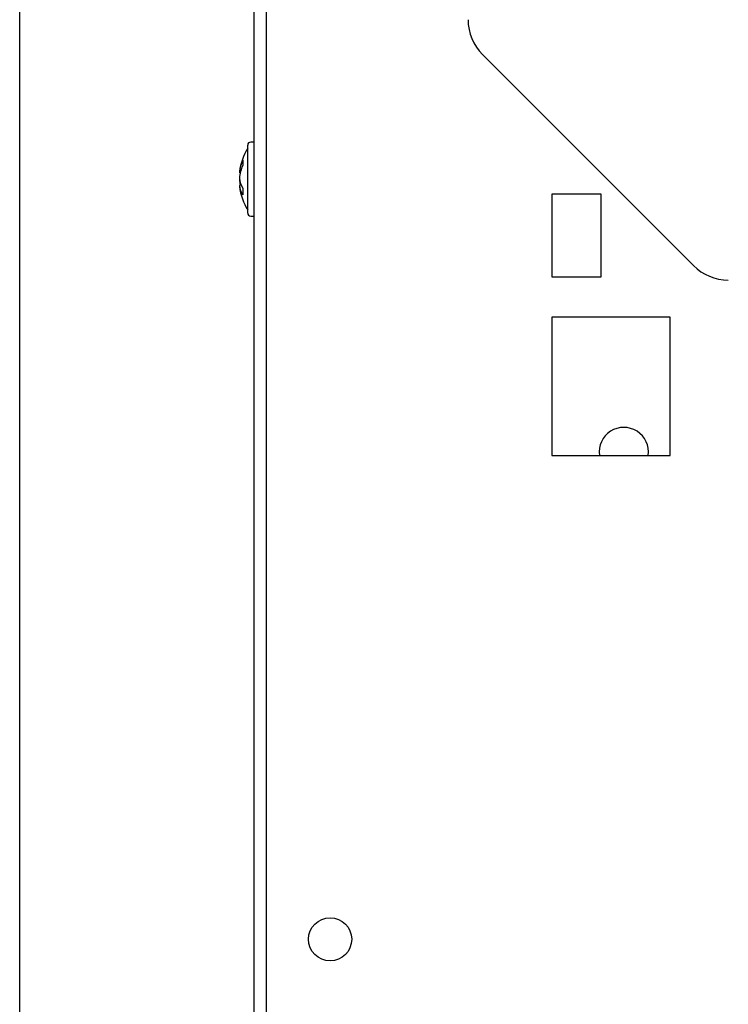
# Model space of a CAD drawing. Extents: x 4.1 to 87.9, y 1.7 to 56.9.
# Tile 7 of 17: x 43.7 to 47.2, y 18.2 to 23.2. Entities that reach past the tile are written whole.
import ezdxf

# ---------------------------------------------------------------- set-up
doc = ezdxf.new("R2010")
doc.units = 0
doc.layers.add('BODY', color=3, linetype='CONTINUOUS')

msp = doc.modelspace()

# ---------------------------------------------------------------- linework, layer by layer
at = {"layer": 'BODY', "linetype": 'CONTINUOUS'}
for p, q in [((43.6525, 3.6235), (43.6525, 32.0835)), ((44.8425, 3.6235), (44.8425, 32.0835)), ((44.9025, 31.9523), (44.9025, 3.7048)), ((46.0007, 22.985), (47.071, 21.9147)), ((44.8095, 22.181), (44.8095, 22.526)), ((44.8425, 22.541), (44.8245, 22.541)), ((44.7717, 22.385), (44.7672, 22.3855)), ((44.7679, 22.3535), (44.7672, 22.3491)), ((44.7672, 22.3491), (44.7687, 22.3491)), ((44.7771, 22.3227), (44.7672, 22.3215)), ((46.6025, 22.2775), (46.3525, 22.2775)), ((46.3525, 22.2775), (46.3525, 21.8575)), ((46.6025, 21.8575), (46.6025, 22.2775)), ((44.8245, 22.166), (44.8425, 22.166)), ((46.3525, 21.8575), (46.6025, 21.8575)), ((46.9525, 21.6525), (46.3525, 21.6525)), ((46.3525, 21.6525), (46.3525, 20.9525)), ((46.9525, 20.9525), (46.9525, 21.6525)), ((46.3525, 20.9525), (46.9525, 20.9525))]:
    msp.add_line(p, q, dxfattribs=at)
msp.add_circle((45.2275, 18.4985), 0.1095, dxfattribs=at)
for centre, radius, start, end in [((46.1775, 23.1618), 0.25, 180, 225), ((44.8245, 22.526), 0.015, 90, 180), ((45.0695, 22.3535), 0.304, 148.7956, 172.8605), ((44.9607, 22.367), 0.1943, 154.7658, 174.5321), ((44.9759, 22.3376), 0.2096, 155.6505, 174.4405), ((44.9185, 22.437), 0.1342, 174.4841, 185.5159), ((44.8992, 22.3757), 0.1331, 187.656, 210.8598), ((44.9684, 22.3681), 0.2021, 185.3931, 193.1752), ((44.8837, 22.3369), 0.1175, 187.5151, 212.7415), ((45.0695, 22.3535), 0.304, 187.1395, 211.2044), ((45.0184, 22.2904), 0.2341, 175.8252, 184.1748), ((44.8245, 22.181), 0.015, 180, 270), ((47.2478, 22.0915), 0.25, 225, 270), ((46.7175, 20.9695), 0.125, 352.1836, 187.8164)]:
    msp.add_arc(centre, radius, start, end, dxfattribs=at)

doc.saveas('drawing.dxf')
